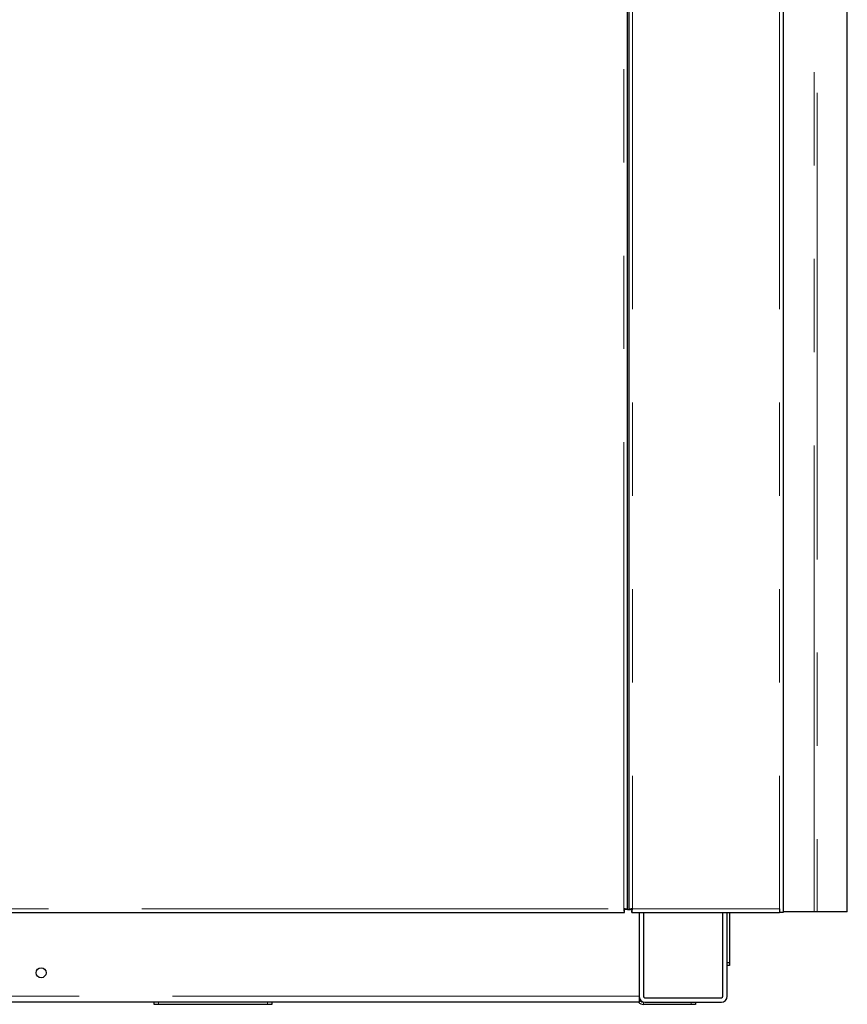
# Model space of a CAD drawing. Header units: millimetres. Extents: x 18 to 263, y 61 to 154.
# Tile 57 of 74: x 200 to 211, y 64 to 77. Entities that reach past the tile are written whole.
import ezdxf

# ---------------------------------------------------------------- set-up
doc = ezdxf.new("R2010")
doc.units = ezdxf.units.MM
doc.linetypes.add('PHANTOM', pattern=[12.7, 6.35, -1.27, 1.27, -1.27, 1.27, -1.27])

msp = doc.modelspace()

# ---------------------------------------------------------------- linework, layer by layer
at = {"color": 7, "linetype": 'Continuous', "lineweight": 25}
for p, q in [((208.173, 92.035), (208.173, 64.845)), ((210.273, 92.056), (210.273, 64.806)), ((208.153, 64.845), (208.153, 89.947)), ((211.147, 64.813), (211.147, 86.463)), ((188.832, 64.806), (208.114, 64.806)), ((208.114, 64.831), (208.114, 64.853)), ((208.114, 64.806), (208.114, 64.831)), ((208.153, 64.845), (208.128, 64.845)), ((208.153, 64.845), (208.173, 64.845)), ((208.173, 64.845), (208.198, 64.845)), ((208.22, 64.845), (208.198, 64.845)), ((208.212, 64.806), (208.212, 64.831)), ((208.212, 64.806), (210.223, 64.806)), ((208.313, 64.806), (208.313, 63.666)), ((208.373, 64.806), (208.373, 63.666)), ((209.453, 63.666), (209.453, 64.806)), ((209.513, 63.666), (209.513, 64.806)), ((209.543, 64.806), (209.543, 64.126)), ((210.223, 64.856), (210.223, 64.806)), ((210.273, 64.806), (210.223, 64.806)), ((210.698, 64.813), (210.273, 64.813)), ((210.738, 64.813), (210.698, 64.813)), ((211.147, 64.813), (210.738, 64.813)), ((209.513, 64.126), (209.543, 64.126)), ((209.543, 64.086), (209.513, 64.086)), ((209.543, 64.126), (209.543, 64.086)), ((208.313, 63.666), (208.313, 63.586)), ((208.313, 63.586), (196.654, 63.586)), ((201.713, 63.556), (201.713, 63.586)), ((201.773, 63.556), (201.713, 63.556)), ((203.253, 63.556), (201.773, 63.556)), ((203.313, 63.556), (203.253, 63.556)), ((203.313, 63.586), (203.313, 63.556)), ((209.023, 63.556), (208.373, 63.556)), ((208.393, 63.646), (209.433, 63.646)), ((208.393, 63.586), (209.433, 63.586)), ((209.083, 63.556), (209.023, 63.556)), ((209.083, 63.586), (209.083, 63.556))]:
    msp.add_line(p, q, dxfattribs=at)
at = {"color": 8, "linetype": 'PHANTOM', "lineweight": 18}
for p, q in [((208.223, 92.067), (208.223, 64.856)), ((210.223, 92.067), (210.223, 64.856)), ((208.103, 64.856), (208.103, 89.936)), ((210.698, 64.813), (210.698, 88.663)), ((210.738, 88.663), (210.738, 64.813)), ((188.843, 64.856), (208.103, 64.856)), ((208.223, 64.856), (210.223, 64.856)), ((208.313, 63.666), (159.183, 63.666)), ((201.773, 63.586), (201.773, 63.556)), ((203.253, 63.556), (203.253, 63.586)), ((208.373, 63.586), (208.373, 63.556)), ((209.023, 63.556), (209.023, 63.586))]:
    msp.add_line(p, q, dxfattribs=at)
at = {"color": 7, "linetype": 'Continuous', "lineweight": 25}
msp.add_circle((200.173, 63.986), 0.068, dxfattribs=at)
for centre, radius, start, end in [((208.393, 63.666), 0.08, 180, 270), ((208.393, 63.666), 0.02, 180, 270), ((209.433, 63.666), 0.02, 270, 0), ((209.433, 63.666), 0.08, 270, 0), ((208.373, 63.646), 0.09, 221.8103, 270), ((208.373, 63.646), 0.06, 180, 270)]:
    msp.add_arc(centre, radius, start, end, dxfattribs=at)
for points, knots in [([(208.153, 64.845), (208.152, 64.846), (208.151, 64.848), (208.139, 64.851), (208.122, 64.854), (208.109, 64.855), (208.103, 64.856)], [0, 0, 0, 0, 0.249988, 0.5, 0.750012, 1, 1, 1, 1]), ([(208.128, 64.845), (208.127, 64.846), (208.127, 64.848), (208.121, 64.851), (208.113, 64.854), (208.106, 64.855), (208.103, 64.856)], [0, 0, 0, 0, 0.250017, 0.500028, 0.750039, 1, 1, 1, 1]), ([(208.103, 64.856), (208.104, 64.85), (208.106, 64.837), (208.108, 64.82), (208.111, 64.809), (208.113, 64.807), (208.114, 64.806)], [0, 0, 0, 0, 0.249997, 0.500001, 0.750009, 1, 1, 1, 1]), ([(208.103, 64.856), (208.104, 64.853), (208.106, 64.847), (208.108, 64.838), (208.111, 64.832), (208.113, 64.832), (208.114, 64.831)], [0, 0, 0, 0, 0.249985, 0.499986, 0.749982, 1, 1, 1, 1]), ([(208.223, 64.856), (208.216, 64.855), (208.203, 64.854), (208.187, 64.851), (208.175, 64.848), (208.174, 64.846), (208.173, 64.845)], [0, 0, 0, 0, 0.249988, 0.5, 0.750012, 1, 1, 1, 1]), ([(208.223, 64.856), (208.22, 64.855), (208.213, 64.854), (208.205, 64.851), (208.199, 64.848), (208.198, 64.846), (208.198, 64.845)], [0, 0, 0, 0, 0.250012, 0.499971, 0.749977, 1, 1, 1, 1]), ([(208.212, 64.806), (208.213, 64.807), (208.215, 64.809), (208.217, 64.82), (208.22, 64.837), (208.222, 64.85), (208.223, 64.856)], [0, 0, 0, 0, 0.249991, 0.499999, 0.750003, 1, 1, 1, 1]), ([(208.212, 64.831), (208.213, 64.832), (208.215, 64.832), (208.217, 64.838), (208.22, 64.847), (208.222, 64.853), (208.223, 64.856)], [0, 0, 0, 0, 0.250018, 0.500014, 0.750015, 1, 1, 1, 1])]:
    msp.add_open_spline(points, degree=3, knots=knots, dxfattribs=at)

doc.saveas('drawing.dxf')
